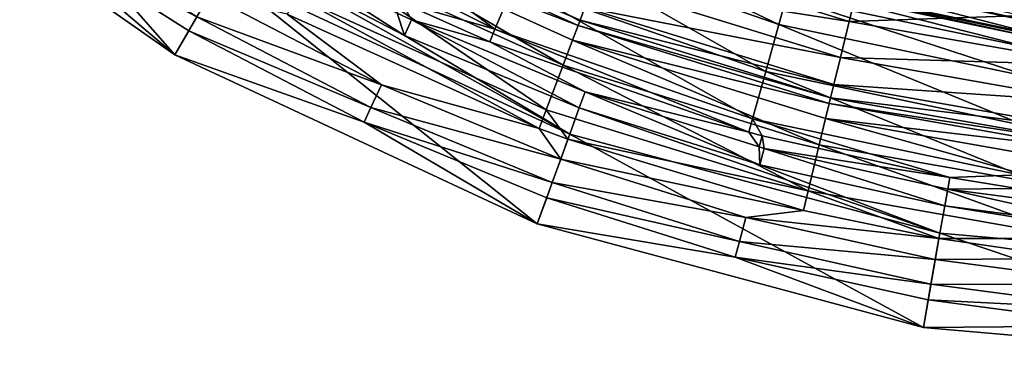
# Model space of a CAD drawing. Header units: millimetres. Extents: x 26 to 326, y -150 to 150.
# Tile 13 of 256: x 90 to 155, y -150 to -128. Entities that reach past the tile are written whole.
import ezdxf

# ---------------------------------------------------------------- set-up
doc = ezdxf.new("R2010")
doc.units = ezdxf.units.MM
doc.header["$LTSCALE"] = 25.4
doc.layers.get('0').update_dxf_attribs({"true_color": 0xff5454})

# ---------------------------------------------------------------- blocks, each defined once
blk = doc.blocks.new('Z_o_enie AMALFI_8381_8380 pm 1.STL')
at = {"color": 58, "true_color": 0x4c4c0c}
mesh = blk.add_polyface(dxfattribs=at)
corners = [(83.163, -110.143, 17.031), (100.57, -129.922, 18.824), (79.148, -114.93, 18.824), (103.692, -124.51, 17.031)]
mesh.append_faces([[corners[k] for k in face] for face in [(0, 1, 2), (1, 0, 3)]], dxfattribs={"vtx0": -1, "color": 58})
mesh = blk.add_polyface(dxfattribs=at)
corners = [(90.578, -121.399, 25.184), (79.148, -114.93, 18.824), (100.57, -129.922, 18.824)]
mesh.append_faces([[corners[k] for k in face] for face in [(0, 1, 2)]], dxfattribs={"color": 58})
mesh = blk.add_polyface(dxfattribs=at)
corners = [(107.174, -117.508, 27.572), (121.513, -128.249, 26.32), (105.557, -120.287, 26.32), (122.762, -125.285, 27.572)]
mesh.append_faces([[corners[k] for k in face] for face in [(0, 1, 2), (1, 0, 3)]], dxfattribs={"vtx0": -1, "color": 58})
mesh = blk.add_polyface(dxfattribs=at)
corners = [(145.477, -124.39, 123.006), (128.901, -122.863, 104.762), (144.668, -127.739, 104.762), (130.124, -119.642, 123.006)]
mesh.append_faces([[corners[k] for k in face] for face in [(0, 1, 2), (1, 0, 3)]], dxfattribs={"vtx0": -1, "color": 58})
mesh = blk.add_polyface(dxfattribs=at)
corners = [(121.513, -128.249, 26.32), (115.43, -126.504, 26.107), (105.557, -120.287, 26.32)]
mesh.append_faces([[corners[k] for k in face] for face in [(0, 1, 2)]], dxfattribs={"color": 58})
mesh = blk.add_polyface(dxfattribs=at)
corners = [(127.398, -126.823, 58.526), (111.468, -120.569, 40.267), (127.085, -127.648, 40.267), (111.882, -119.789, 58.526)]
mesh.append_faces([[corners[k] for k in face] for face in [(0, 1, 2), (1, 0, 3)]], dxfattribs={"vtx0": -1, "color": 58})
mesh = blk.add_polyface(dxfattribs=at)
corners = [(102.009, -127.427, 27.671), (90.578, -121.399, 25.184), (101.482, -128.342, 25.184), (91.183, -120.534, 27.671)]
mesh.append_faces([[corners[k] for k in face] for face in [(0, 1, 2), (1, 0, 3)]], dxfattribs={"vtx0": -1, "color": 58})
mesh = blk.add_polyface(dxfattribs=at)
corners = [(126.949, -128.005, 36.267), (110.814, -121.799, 34.255), (126.59, -128.951, 34.255), (111.289, -120.906, 36.267)]
mesh.append_faces([[corners[k] for k in face] for face in [(0, 1, 2), (1, 0, 3)]], dxfattribs={"vtx0": -1, "color": 58})
mesh = blk.add_polyface(dxfattribs=at)
corners = [(127.085, -127.648, 40.267), (111.289, -120.906, 36.267), (126.949, -128.005, 36.267), (111.468, -120.569, 40.267)]
mesh.append_faces([[corners[k] for k in face] for face in [(0, 1, 2), (1, 0, 3)]], dxfattribs={"vtx0": -1, "color": 58})
mesh = blk.add_polyface(dxfattribs=at)
corners = [(124.729, -120.616, 33.77), (140.068, -127.932, 30.308), (124, -122.346, 30.308), (140.57, -126.123, 33.77)]
mesh.append_faces([[corners[k] for k in face] for face in [(0, 1, 2), (1, 0, 3)]], dxfattribs={"vtx0": -1, "color": 58})
mesh = blk.add_polyface(dxfattribs=at)
corners = [(90.578, -121.399, 25.184), (100.57, -129.922, 18.824), (101.482, -128.342, 25.184)]
mesh.append_faces([[corners[k] for k in face] for face in [(0, 1, 2)]], dxfattribs={"color": 58})
mesh = blk.add_polyface(dxfattribs=at)
corners = [(105.16, -121.966, 25.321), (115.588, -128.645, 23.391), (104.604, -122.93, 23.391)]
mesh.append_faces([[corners[k] for k in face] for face in [(0, 1, 2)]], dxfattribs={"color": 58})
mesh = blk.add_polyface(dxfattribs=at)
corners = [(115.105, -127.187, 25.321), (115.588, -128.645, 23.391), (105.16, -121.966, 25.321)]
mesh.append_faces([[corners[k] for k in face] for face in [(0, 1, 2)]], dxfattribs={"color": 58})
mesh = blk.add_polyface(dxfattribs=at)
corners = [(125.964, -130.601, 32.96), (110.814, -121.799, 34.255), (109.986, -123.358, 32.96), (126.59, -128.951, 34.255)]
mesh.append_faces([[corners[k] for k in face] for face in [(0, 1, 2), (1, 0, 3)]], dxfattribs={"vtx0": -1, "color": 58})
mesh = blk.add_polyface(dxfattribs=at)
corners = [(104.604, -122.93, 23.391), (126.405, -135.095, 17.031), (103.692, -124.51, 17.031)]
mesh.append_faces([[corners[k] for k in face] for face in [(0, 1, 2)]], dxfattribs={"color": 58})
mesh = blk.add_polyface(dxfattribs=at)
corners = [(115.588, -128.645, 23.391), (126.405, -135.095, 17.031), (104.604, -122.93, 23.391)]
mesh.append_faces([[corners[k] for k in face] for face in [(0, 1, 2)]], dxfattribs={"color": 58})
mesh = blk.add_polyface(dxfattribs=at)
corners = [(124, -122.346, 30.308), (139.216, -131.006, 27.572), (122.762, -125.285, 27.572), (140.068, -127.932, 30.308)]
mesh.append_faces([[corners[k] for k in face] for face in [(0, 1, 2), (1, 0, 3)]], dxfattribs={"vtx0": -1, "color": 58})
mesh = blk.add_polyface(dxfattribs=at)
corners = [(144.668, -127.739, 104.762), (128.041, -125.129, 84.715), (144.098, -130.095, 84.715), (128.901, -122.863, 104.762)]
mesh.append_faces([[corners[k] for k in face] for face in [(0, 1, 2), (1, 0, 3)]], dxfattribs={"vtx0": -1, "color": 58})
mesh = blk.add_polyface(dxfattribs=at)
corners = [(124.86, -133.508, 32.077), (109.986, -123.358, 32.96), (108.527, -126.103, 32.077), (125.964, -130.601, 32.96)]
mesh.append_faces([[corners[k] for k in face] for face in [(0, 1, 2), (1, 0, 3)]], dxfattribs={"vtx0": -1, "color": 58})
mesh = blk.add_polyface(dxfattribs=at)
corners = [(141.097, -124.223, 62.823), (157.225, -127.884, 57.668), (141.022, -124.492, 57.668), (157.265, -127.608, 62.823)]
mesh.append_faces([[corners[k] for k in face] for face in [(0, 1, 2), (1, 0, 3)]], dxfattribs={"vtx0": -1, "color": 58})
mesh = blk.add_polyface(dxfattribs=at)
corners = [(103.692, -124.51, 17.031), (124.269, -140.966, 18.824), (100.57, -129.922, 18.824), (126.405, -135.095, 17.031)]
mesh.append_faces([[corners[k] for k in face] for face in [(0, 1, 2), (1, 0, 3)]], dxfattribs={"vtx0": -1, "color": 58})
mesh = blk.add_polyface(dxfattribs=at)
corners = [(141.022, -124.492, 57.668), (157.117, -128.64, 41.859), (140.818, -125.229, 41.859), (157.225, -127.884, 57.668)]
mesh.append_faces([[corners[k] for k in face] for face in [(0, 1, 2), (1, 0, 3)]], dxfattribs={"vtx0": -1, "color": 58})
mesh = blk.add_polyface(dxfattribs=at)
corners = [(161.304, -127.177, 123.006), (144.668, -127.739, 104.762), (160.921, -130.601, 104.762), (145.477, -124.39, 123.006)]
mesh.append_faces([[corners[k] for k in face] for face in [(0, 1, 2), (1, 0, 3)]], dxfattribs={"vtx0": -1, "color": 58})
mesh = blk.add_polyface(dxfattribs=at)
corners = [(122.762, -125.285, 27.572), (138.357, -134.104, 26.32), (121.513, -128.249, 26.32), (139.216, -131.006, 27.572)]
mesh.append_faces([[corners[k] for k in face] for face in [(0, 1, 2), (1, 0, 3)]], dxfattribs={"vtx0": -1, "color": 58})
mesh = blk.add_polyface(dxfattribs=at)
corners = [(144.098, -130.095, 84.715), (127.398, -126.823, 58.526), (143.673, -131.856, 58.526), (128.041, -125.129, 84.715)]
mesh.append_faces([[corners[k] for k in face] for face in [(0, 1, 2), (1, 0, 3)]], dxfattribs={"vtx0": -1, "color": 58})
mesh = blk.add_polyface(dxfattribs=at)
corners = [(140.76, -125.438, 37.546), (156.985, -129.56, 33.77), (140.57, -126.123, 33.77), (157.086, -128.855, 37.546)]
mesh.append_faces([[corners[k] for k in face] for face in [(0, 1, 2), (1, 0, 3)]], dxfattribs={"vtx0": -1, "color": 58})
mesh = blk.add_polyface(dxfattribs=at)
corners = [(140.804, -125.277, 40.786), (157.086, -128.855, 37.546), (140.76, -125.438, 37.546), (157.11, -128.69, 40.786)]
mesh.append_faces([[corners[k] for k in face] for face in [(0, 1, 2), (1, 0, 3)]], dxfattribs={"vtx0": -1, "color": 58})
mesh = blk.add_polyface(dxfattribs=at)
corners = [(140.818, -125.229, 41.859), (157.11, -128.69, 40.786), (140.804, -125.277, 40.786), (157.117, -128.64, 41.859)]
mesh.append_faces([[corners[k] for k in face] for face in [(0, 1, 2), (1, 0, 3)]], dxfattribs={"vtx0": -1, "color": 58})
mesh = blk.add_polyface(dxfattribs=at)
corners = [(114.081, -131.878, 29.831), (102.009, -127.427, 27.671), (113.395, -133.351, 27.671), (102.821, -126.02, 29.831)]
mesh.append_faces([[corners[k] for k in face] for face in [(0, 1, 2), (1, 0, 3)]], dxfattribs={"vtx0": -1, "color": 58})
mesh = blk.add_polyface(dxfattribs=at)
corners = [(107.915, -127.256, 31.271), (102.821, -126.02, 29.831), (114.081, -131.878, 29.831)]
mesh.append_faces([[corners[k] for k in face] for face in [(0, 1, 2)]], dxfattribs={"color": 58})
mesh = blk.add_polyface(dxfattribs=at)
corners = [(124.397, -134.728, 31.271), (108.527, -126.103, 32.077), (107.915, -127.256, 31.271), (124.86, -133.508, 32.077)]
mesh.append_faces([[corners[k] for k in face] for face in [(0, 1, 2), (1, 0, 3)]], dxfattribs={"vtx0": -1, "color": 58})
mesh = blk.add_polyface(dxfattribs=at)
corners = [(140.57, -126.123, 33.77), (156.719, -131.418, 30.308), (140.068, -127.932, 30.308), (156.985, -129.56, 33.77)]
mesh.append_faces([[corners[k] for k in face] for face in [(0, 1, 2), (1, 0, 3)]], dxfattribs={"vtx0": -1, "color": 58})
mesh = blk.add_polyface(dxfattribs=at)
corners = [(116.058, -127.636, 25.321), (115.105, -127.187, 25.321), (115.43, -126.504, 26.107)]
mesh.append_faces([[corners[k] for k in face] for face in [(0, 1, 2)]], dxfattribs={"color": 58})
mesh = blk.add_polyface(dxfattribs=at)
corners = [(121.166, -129.073, 26.107), (116.058, -127.636, 25.321), (115.43, -126.504, 26.107)]
mesh.append_faces([[corners[k] for k in face] for face in [(0, 1, 2)]], dxfattribs={"color": 58})
mesh = blk.add_polyface(dxfattribs=at)
corners = [(121.513, -128.249, 26.32), (121.166, -129.073, 26.107), (115.43, -126.504, 26.107)]
mesh.append_faces([[corners[k] for k in face] for face in [(0, 1, 2)]], dxfattribs={"color": 58})
mesh = blk.add_polyface(dxfattribs=at)
corners = [(143.673, -131.856, 58.526), (127.085, -127.648, 40.267), (143.465, -132.714, 40.267), (127.398, -126.823, 58.526)]
mesh.append_faces([[corners[k] for k in face] for face in [(0, 1, 2), (1, 0, 3)]], dxfattribs={"vtx0": -1, "color": 58})
mesh = blk.add_polyface(dxfattribs=at)
corners = [(113.395, -133.351, 27.671), (101.482, -128.342, 25.184), (112.949, -134.308, 25.184), (102.009, -127.427, 27.671)]
mesh.append_faces([[corners[k] for k in face] for face in [(0, 1, 2), (1, 0, 3)]], dxfattribs={"vtx0": -1, "color": 58})
mesh = blk.add_polyface(dxfattribs=at)
corners = [(124.397, -134.728, 31.271), (107.915, -127.256, 31.271), (114.081, -131.878, 29.831)]
mesh.append_faces([[corners[k] for k in face] for face in [(0, 1, 2)]], dxfattribs={"color": 58})
mesh = blk.add_polyface(dxfattribs=at)
corners = [(116.058, -127.636, 25.321), (115.588, -128.645, 23.391), (115.105, -127.187, 25.321)]
mesh.append_faces([[corners[k] for k in face] for face in [(0, 1, 2)]], dxfattribs={"color": 58})
mesh = blk.add_polyface(dxfattribs=at)
corners = [(116.058, -127.636, 25.321), (127.028, -133.38, 23.391), (115.588, -128.645, 23.391), (127.409, -132.334, 25.321)]
mesh.append_faces([[corners[k] for k in face] for face in [(0, 1, 2), (1, 0, 3)]], dxfattribs={"vtx0": -1, "color": 58})
mesh = blk.add_polyface(dxfattribs=at)
corners = [(121.166, -129.073, 26.107), (127.409, -132.334, 25.321), (116.058, -127.636, 25.321)]
mesh.append_faces([[corners[k] for k in face] for face in [(0, 1, 2)]], dxfattribs={"color": 58})
mesh = blk.add_polyface(dxfattribs=at)
corners = [(143.375, -133.086, 36.267), (126.59, -128.951, 34.255), (143.138, -134.069, 34.255), (126.949, -128.005, 36.267)]
mesh.append_faces([[corners[k] for k in face] for face in [(0, 1, 2), (1, 0, 3)]], dxfattribs={"vtx0": -1, "color": 58})
mesh = blk.add_polyface(dxfattribs=at)
corners = [(143.465, -132.714, 40.267), (126.949, -128.005, 36.267), (143.375, -133.086, 36.267), (127.085, -127.648, 40.267)]
mesh.append_faces([[corners[k] for k in face] for face in [(0, 1, 2), (1, 0, 3)]], dxfattribs={"vtx0": -1, "color": 58})
mesh = blk.add_polyface(dxfattribs=at)
corners = [(140.068, -127.932, 30.308), (156.267, -134.575, 27.572), (139.216, -131.006, 27.572), (156.719, -131.418, 30.308)]
mesh.append_faces([[corners[k] for k in face] for face in [(0, 1, 2), (1, 0, 3)]], dxfattribs={"vtx0": -1, "color": 58})
mesh = blk.add_polyface(dxfattribs=at)
corners = [(160.921, -130.601, 104.762), (144.098, -130.095, 84.715), (160.651, -133.01, 84.715), (144.668, -127.739, 104.762)]
mesh.append_faces([[corners[k] for k in face] for face in [(0, 1, 2), (1, 0, 3)]], dxfattribs={"vtx0": -1, "color": 58})
mesh = blk.add_polyface(dxfattribs=at)
corners = [(101.482, -128.342, 25.184), (100.57, -129.922, 18.824), (112.949, -134.308, 25.184)]
mesh.append_faces([[corners[k] for k in face] for face in [(0, 1, 2)]], dxfattribs={"color": 58})
mesh = blk.add_polyface(dxfattribs=at)
corners = [(127.028, -133.38, 23.391), (126.405, -135.095, 17.031), (115.588, -128.645, 23.391)]
mesh.append_faces([[corners[k] for k in face] for face in [(0, 1, 2)]], dxfattribs={"color": 58})
mesh = blk.add_polyface(dxfattribs=at)
corners = [(121.513, -128.249, 26.32), (138.118, -134.966, 26.107), (121.166, -129.073, 26.107), (138.357, -134.104, 26.32)]
mesh.append_faces([[corners[k] for k in face] for face in [(0, 1, 2), (1, 0, 3)]], dxfattribs={"vtx0": -1, "color": 58})
mesh = blk.add_polyface(dxfattribs=at)
corners = [(138.118, -134.966, 26.107), (127.409, -132.334, 25.321), (121.166, -129.073, 26.107)]
mesh.append_faces([[corners[k] for k in face] for face in [(0, 1, 2)]], dxfattribs={"color": 58})
mesh = blk.add_polyface(dxfattribs=at)
corners = [(142.723, -135.785, 32.96), (126.59, -128.951, 34.255), (125.964, -130.601, 32.96), (143.138, -134.069, 34.255)]
mesh.append_faces([[corners[k] for k in face] for face in [(0, 1, 2), (1, 0, 3)]], dxfattribs={"vtx0": -1, "color": 58})
mesh = blk.add_polyface(dxfattribs=at)
corners = [(112.949, -134.308, 25.184), (100.57, -129.922, 18.824), (124.269, -140.966, 18.824)]
mesh.append_faces([[corners[k] for k in face] for face in [(0, 1, 2)]], dxfattribs={"color": 58})
mesh = blk.add_polyface(dxfattribs=at)
corners = [(141.993, -138.806, 32.077), (125.964, -130.601, 32.96), (124.86, -133.508, 32.077), (142.723, -135.785, 32.96)]
mesh.append_faces([[corners[k] for k in face] for face in [(0, 1, 2), (1, 0, 3)]], dxfattribs={"vtx0": -1, "color": 58})
mesh = blk.add_polyface(dxfattribs=at)
corners = [(160.651, -133.01, 84.715), (143.673, -131.856, 58.526), (160.45, -134.81, 58.526), (144.098, -130.095, 84.715)]
mesh.append_faces([[corners[k] for k in face] for face in [(0, 1, 2), (1, 0, 3)]], dxfattribs={"vtx0": -1, "color": 58})
mesh = blk.add_polyface(dxfattribs=at)
corners = [(139.216, -131.006, 27.572), (155.811, -137.758, 26.32), (138.357, -134.104, 26.32), (156.267, -134.575, 27.572)]
mesh.append_faces([[corners[k] for k in face] for face in [(0, 1, 2), (1, 0, 3)]], dxfattribs={"vtx0": -1, "color": 58})
mesh = blk.add_polyface(dxfattribs=at)
corners = [(125.809, -136.733, 29.831), (113.395, -133.351, 27.671), (125.254, -138.26, 27.671), (114.081, -131.878, 29.831)]
mesh.append_faces([[corners[k] for k in face] for face in [(0, 1, 2), (1, 0, 3)]], dxfattribs={"vtx0": -1, "color": 58})
mesh = blk.add_polyface(dxfattribs=at)
corners = [(124.397, -134.728, 31.271), (114.081, -131.878, 29.831), (125.809, -136.733, 29.831)]
mesh.append_faces([[corners[k] for k in face] for face in [(0, 1, 2)]], dxfattribs={"color": 58})
mesh = blk.add_polyface(dxfattribs=at)
corners = [(160.45, -134.81, 58.526), (143.465, -132.714, 40.267), (160.352, -135.688, 40.267), (143.673, -131.856, 58.526)]
mesh.append_faces([[corners[k] for k in face] for face in [(0, 1, 2), (1, 0, 3)]], dxfattribs={"vtx0": -1, "color": 58})
mesh = blk.add_polyface(dxfattribs=at)
corners = [(127.409, -132.334, 25.321), (138.838, -137.1, 23.391), (127.028, -133.38, 23.391)]
mesh.append_faces([[corners[k] for k in face] for face in [(0, 1, 2)]], dxfattribs={"color": 58})
mesh = blk.add_polyface(dxfattribs=at)
corners = [(138.787, -135.934, 25.321), (138.838, -137.1, 23.391), (127.409, -132.334, 25.321)]
mesh.append_faces([[corners[k] for k in face] for face in [(0, 1, 2)]], dxfattribs={"color": 58})
mesh = blk.add_polyface(dxfattribs=at)
corners = [(138.118, -134.966, 26.107), (138.787, -135.934, 25.321), (127.409, -132.334, 25.321)]
mesh.append_faces([[corners[k] for k in face] for face in [(0, 1, 2)]], dxfattribs={"color": 58})
mesh = blk.add_polyface(dxfattribs=at)
corners = [(160.309, -136.068, 36.267), (143.138, -134.069, 34.255), (160.197, -137.073, 34.255), (143.375, -133.086, 36.267)]
mesh.append_faces([[corners[k] for k in face] for face in [(0, 1, 2), (1, 0, 3)]], dxfattribs={"vtx0": -1, "color": 58})
mesh = blk.add_polyface(dxfattribs=at)
corners = [(160.352, -135.688, 40.267), (143.375, -133.086, 36.267), (160.309, -136.068, 36.267), (143.465, -132.714, 40.267)]
mesh.append_faces([[corners[k] for k in face] for face in [(0, 1, 2), (1, 0, 3)]], dxfattribs={"vtx0": -1, "color": 58})
mesh = blk.add_polyface(dxfattribs=at)
corners = [(125.254, -138.26, 27.671), (112.949, -134.308, 25.184), (124.893, -139.252, 25.184), (113.395, -133.351, 27.671)]
mesh.append_faces([[corners[k] for k in face] for face in [(0, 1, 2), (1, 0, 3)]], dxfattribs={"vtx0": -1, "color": 58})
mesh = blk.add_polyface(dxfattribs=at)
corners = [(126.283, -135.429, 31.271), (124.86, -133.508, 32.077), (124.397, -134.728, 31.271)]
mesh.append_faces([[corners[k] for k in face] for face in [(0, 1, 2)]], dxfattribs={"color": 58})
mesh = blk.add_polyface(dxfattribs=at)
corners = [(141.993, -138.806, 32.077), (124.86, -133.508, 32.077), (126.283, -135.429, 31.271)]
mesh.append_faces([[corners[k] for k in face] for face in [(0, 1, 2)]], dxfattribs={"color": 58})
mesh = blk.add_polyface(dxfattribs=at)
corners = [(127.028, -133.38, 23.391), (150.61, -141.574, 17.031), (126.405, -135.095, 17.031)]
mesh.append_faces([[corners[k] for k in face] for face in [(0, 1, 2)]], dxfattribs={"color": 58})
mesh = blk.add_polyface(dxfattribs=at)
corners = [(138.838, -137.1, 23.391), (150.61, -141.574, 17.031), (127.028, -133.38, 23.391)]
mesh.append_faces([[corners[k] for k in face] for face in [(0, 1, 2)]], dxfattribs={"color": 58})
mesh = blk.add_polyface(dxfattribs=at)
corners = [(112.949, -134.308, 25.184), (124.269, -140.966, 18.824), (124.893, -139.252, 25.184)]
mesh.append_faces([[corners[k] for k in face] for face in [(0, 1, 2)]], dxfattribs={"color": 58})
mesh = blk.add_polyface(dxfattribs=at)
corners = [(138.984, -135.203, 26.107), (138.118, -134.966, 26.107), (138.357, -134.104, 26.32)]
mesh.append_faces([[corners[k] for k in face] for face in [(0, 1, 2)]], dxfattribs={"color": 58})
mesh = blk.add_polyface(dxfattribs=at)
corners = [(155.811, -137.758, 26.32), (151.251, -137.936, 26.107), (138.357, -134.104, 26.32)]
mesh.append_faces([[corners[k] for k in face] for face in [(0, 1, 2)]], dxfattribs={"color": 58})
mesh = blk.add_polyface(dxfattribs=at)
corners = [(151.251, -137.936, 26.107), (138.984, -135.203, 26.107), (138.357, -134.104, 26.32)]
mesh.append_faces([[corners[k] for k in face] for face in [(0, 1, 2)]], dxfattribs={"color": 58})
mesh = blk.add_polyface(dxfattribs=at)
corners = [(160, -138.827, 32.96), (143.138, -134.069, 34.255), (142.723, -135.785, 32.96), (160.197, -137.073, 34.255)]
mesh.append_faces([[corners[k] for k in face] for face in [(0, 1, 2), (1, 0, 3)]], dxfattribs={"vtx0": -1, "color": 58})
mesh = blk.add_polyface(dxfattribs=at)
corners = [(126.405, -135.095, 17.031), (149.527, -147.727, 18.824), (124.269, -140.966, 18.824), (150.61, -141.574, 17.031)]
mesh.append_faces([[corners[k] for k in face] for face in [(0, 1, 2), (1, 0, 3)]], dxfattribs={"vtx0": -1, "color": 58})
mesh = blk.add_polyface(dxfattribs=at)
corners = [(126.283, -135.429, 31.271), (124.397, -134.728, 31.271), (125.809, -136.733, 29.831)]
mesh.append_faces([[corners[k] for k in face] for face in [(0, 1, 2)]], dxfattribs={"color": 58})
mesh = blk.add_polyface(dxfattribs=at)
corners = [(138.984, -135.203, 26.107), (138.787, -135.934, 25.321), (138.118, -134.966, 26.107)]
mesh.append_faces([[corners[k] for k in face] for face in [(0, 1, 2)]], dxfattribs={"color": 58})
mesh = blk.add_polyface(dxfattribs=at)
corners = [(138.984, -135.203, 26.107), (139.126, -136.025, 25.321), (138.787, -135.934, 25.321)]
mesh.append_faces([[corners[k] for k in face] for face in [(0, 1, 2)]], dxfattribs={"color": 58})
mesh = blk.add_polyface(dxfattribs=at)
corners = [(151.251, -137.936, 26.107), (139.126, -136.025, 25.321), (138.984, -135.203, 26.107)]
mesh.append_faces([[corners[k] for k in face] for face in [(0, 1, 2)]], dxfattribs={"color": 58})
mesh = blk.add_polyface(dxfattribs=at)
corners = [(141.686, -140.075, 31.271), (126.283, -135.429, 31.271), (125.809, -136.733, 29.831)]
mesh.append_faces([[corners[k] for k in face] for face in [(0, 1, 2)]], dxfattribs={"color": 58})
mesh = blk.add_polyface(dxfattribs=at)
corners = [(141.993, -138.806, 32.077), (126.283, -135.429, 31.271), (141.686, -140.075, 31.271)]
mesh.append_faces([[corners[k] for k in face] for face in [(0, 1, 2)]], dxfattribs={"color": 58})
mesh = blk.add_polyface(dxfattribs=at)
corners = [(159.655, -141.916, 32.077), (142.723, -135.785, 32.96), (141.993, -138.806, 32.077), (160, -138.827, 32.96)]
mesh.append_faces([[corners[k] for k in face] for face in [(0, 1, 2), (1, 0, 3)]], dxfattribs={"vtx0": -1, "color": 58})
mesh = blk.add_polyface(dxfattribs=at)
corners = [(139.126, -136.025, 25.321), (138.838, -137.1, 23.391), (138.787, -135.934, 25.321)]
mesh.append_faces([[corners[k] for k in face] for face in [(0, 1, 2)]], dxfattribs={"color": 58})
mesh = blk.add_polyface(dxfattribs=at)
corners = [(139.126, -136.025, 25.321), (150.927, -139.777, 23.391), (138.838, -137.1, 23.391), (151.12, -138.681, 25.321)]
mesh.append_faces([[corners[k] for k in face] for face in [(0, 1, 2), (1, 0, 3)]], dxfattribs={"vtx0": -1, "color": 58})
mesh = blk.add_polyface(dxfattribs=at)
corners = [(151.251, -137.936, 26.107), (151.12, -138.681, 25.321), (139.126, -136.025, 25.321)]
mesh.append_faces([[corners[k] for k in face] for face in [(0, 1, 2)]], dxfattribs={"color": 58})
mesh = blk.add_polyface(dxfattribs=at)
corners = [(137.915, -140.547, 29.831), (125.254, -138.26, 27.671), (137.495, -142.116, 27.671), (125.809, -136.733, 29.831)]
mesh.append_faces([[corners[k] for k in face] for face in [(0, 1, 2), (1, 0, 3)]], dxfattribs={"vtx0": -1, "color": 58})
mesh = blk.add_polyface(dxfattribs=at)
corners = [(141.686, -140.075, 31.271), (125.809, -136.733, 29.831), (137.915, -140.547, 29.831)]
mesh.append_faces([[corners[k] for k in face] for face in [(0, 1, 2)]], dxfattribs={"color": 58})
mesh = blk.add_polyface(dxfattribs=at)
corners = [(150.927, -139.777, 23.391), (150.61, -141.574, 17.031), (138.838, -137.1, 23.391)]
mesh.append_faces([[corners[k] for k in face] for face in [(0, 1, 2)]], dxfattribs={"color": 58})
mesh = blk.add_polyface(dxfattribs=at)
corners = [(155.811, -137.758, 26.32), (155.684, -138.643, 26.107), (151.251, -137.936, 26.107)]
mesh.append_faces([[corners[k] for k in face] for face in [(0, 1, 2)]], dxfattribs={"color": 58})
mesh = blk.add_polyface(dxfattribs=at)
corners = [(137.495, -142.116, 27.671), (124.893, -139.252, 25.184), (137.222, -143.136, 25.184), (125.254, -138.26, 27.671)]
mesh.append_faces([[corners[k] for k in face] for face in [(0, 1, 2), (1, 0, 3)]], dxfattribs={"vtx0": -1, "color": 58})
mesh = blk.add_polyface(dxfattribs=at)
corners = [(155.684, -138.643, 26.107), (151.12, -138.681, 25.321), (151.251, -137.936, 26.107)]
mesh.append_faces([[corners[k] for k in face] for face in [(0, 1, 2)]], dxfattribs={"color": 58})
mesh = blk.add_polyface(dxfattribs=at)
corners = [(150.549, -141.924, 31.271), (141.993, -138.806, 32.077), (141.686, -140.075, 31.271)]
mesh.append_faces([[corners[k] for k in face] for face in [(0, 1, 2)]], dxfattribs={"color": 58})
mesh = blk.add_polyface(dxfattribs=at)
corners = [(159.655, -141.916, 32.077), (141.993, -138.806, 32.077), (150.549, -141.924, 31.271)]
mesh.append_faces([[corners[k] for k in face] for face in [(0, 1, 2)]], dxfattribs={"color": 58})
mesh = blk.add_polyface(dxfattribs=at)
corners = [(151.12, -138.681, 25.321), (163.203, -141.39, 23.391), (150.927, -139.777, 23.391), (163.299, -140.282, 25.321)]
mesh.append_faces([[corners[k] for k in face] for face in [(0, 1, 2), (1, 0, 3)]], dxfattribs={"vtx0": -1, "color": 58})
mesh = blk.add_polyface(dxfattribs=at)
corners = [(155.684, -138.643, 26.107), (163.299, -140.282, 25.321), (151.12, -138.681, 25.321)]
mesh.append_faces([[corners[k] for k in face] for face in [(0, 1, 2)]], dxfattribs={"color": 58})
mesh = blk.add_polyface(dxfattribs=at)
corners = [(124.893, -139.252, 25.184), (124.269, -140.966, 18.824), (137.222, -143.136, 25.184)]
mesh.append_faces([[corners[k] for k in face] for face in [(0, 1, 2)]], dxfattribs={"color": 58})
mesh = blk.add_polyface(dxfattribs=at)
corners = [(141.686, -140.075, 31.271), (137.915, -140.547, 29.831), (150.549, -141.924, 31.271)]
mesh.append_faces([[corners[k] for k in face] for face in [(0, 1, 2)]], dxfattribs={"color": 58})
mesh = blk.add_polyface(dxfattribs=at)
corners = [(150.927, -139.777, 23.391), (175.573, -143.752, 17.031), (150.61, -141.574, 17.031)]
mesh.append_faces([[corners[k] for k in face] for face in [(0, 1, 2)]], dxfattribs={"color": 58})
mesh = blk.add_polyface(dxfattribs=at)
corners = [(163.203, -141.39, 23.391), (175.573, -143.752, 17.031), (150.927, -139.777, 23.391)]
mesh.append_faces([[corners[k] for k in face] for face in [(0, 1, 2)]], dxfattribs={"color": 58})
mesh = blk.add_polyface(dxfattribs=at)
corners = [(137.222, -143.136, 25.184), (124.269, -140.966, 18.824), (149.527, -147.727, 18.824)]
mesh.append_faces([[corners[k] for k in face] for face in [(0, 1, 2)]], dxfattribs={"color": 58})
mesh = blk.add_polyface(dxfattribs=at)
corners = [(150.308, -143.291, 29.831), (137.495, -142.116, 27.671), (150.026, -144.891, 27.671), (137.915, -140.547, 29.831)]
mesh.append_faces([[corners[k] for k in face] for face in [(0, 1, 2), (1, 0, 3)]], dxfattribs={"vtx0": -1, "color": 58})
mesh = blk.add_polyface(dxfattribs=at)
corners = [(150.549, -141.924, 31.271), (137.915, -140.547, 29.831), (150.308, -143.291, 29.831)]
mesh.append_faces([[corners[k] for k in face] for face in [(0, 1, 2)]], dxfattribs={"color": 58})
mesh = blk.add_polyface(dxfattribs=at)
corners = [(150.61, -141.574, 17.031), (175.575, -150, 18.824), (149.527, -147.727, 18.824), (175.573, -143.752, 17.031)]
mesh.append_faces([[corners[k] for k in face] for face in [(0, 1, 2), (1, 0, 3)]], dxfattribs={"vtx0": -1, "color": 58})
mesh = blk.add_polyface(dxfattribs=at)
corners = [(150.026, -144.891, 27.671), (137.222, -143.136, 25.184), (149.843, -145.931, 25.184), (137.495, -142.116, 27.671)]
mesh.append_faces([[corners[k] for k in face] for face in [(0, 1, 2), (1, 0, 3)]], dxfattribs={"vtx0": -1, "color": 58})
mesh = blk.add_polyface(dxfattribs=at)
corners = [(150.549, -141.924, 31.271), (150.308, -143.291, 29.831), (159.509, -143.213, 31.271)]
mesh.append_faces([[corners[k] for k in face] for face in [(0, 1, 2)]], dxfattribs={"color": 58})
mesh = blk.add_polyface(dxfattribs=at)
corners = [(159.655, -141.916, 32.077), (150.549, -141.924, 31.271), (159.509, -143.213, 31.271)]
mesh.append_faces([[corners[k] for k in face] for face in [(0, 1, 2)]], dxfattribs={"color": 58})
mesh = blk.add_polyface(dxfattribs=at)
corners = [(137.222, -143.136, 25.184), (149.527, -147.727, 18.824), (149.843, -145.931, 25.184)]
mesh.append_faces([[corners[k] for k in face] for face in [(0, 1, 2)]], dxfattribs={"color": 58})
mesh = blk.add_polyface(dxfattribs=at)
corners = [(162.893, -144.945, 29.831), (150.026, -144.891, 27.671), (162.751, -146.563, 27.671), (150.308, -143.291, 29.831)]
mesh.append_faces([[corners[k] for k in face] for face in [(0, 1, 2), (1, 0, 3)]], dxfattribs={"vtx0": -1, "color": 58})
mesh = blk.add_polyface(dxfattribs=at)
corners = [(159.509, -143.213, 31.271), (150.308, -143.291, 29.831), (162.893, -144.945, 29.831)]
mesh.append_faces([[corners[k] for k in face] for face in [(0, 1, 2)]], dxfattribs={"color": 58})
mesh = blk.add_polyface(dxfattribs=at)
corners = [(162.751, -146.563, 27.671), (149.843, -145.931, 25.184), (162.66, -147.615, 25.184), (150.026, -144.891, 27.671)]
mesh.append_faces([[corners[k] for k in face] for face in [(0, 1, 2), (1, 0, 3)]], dxfattribs={"vtx0": -1, "color": 58})
mesh = blk.add_polyface(dxfattribs=at)
corners = [(149.843, -145.931, 25.184), (149.527, -147.727, 18.824), (162.66, -147.615, 25.184)]
mesh.append_faces([[corners[k] for k in face] for face in [(0, 1, 2)]], dxfattribs={"color": 58})
mesh = blk.add_polyface(dxfattribs=at)
corners = [(162.66, -147.615, 25.184), (149.527, -147.727, 18.824), (175.575, -150, 18.824)]
mesh.append_faces([[corners[k] for k in face] for face in [(0, 1, 2)]], dxfattribs={"color": 58})

msp = doc.modelspace()

# ---------------------------------------------------------------- block references
at = {"color": 0}
msp.add_blockref('Z_o_enie AMALFI_8381_8380 pm 1.STL', (0, 0), dxfattribs=at)

doc.saveas('drawing.dxf')
